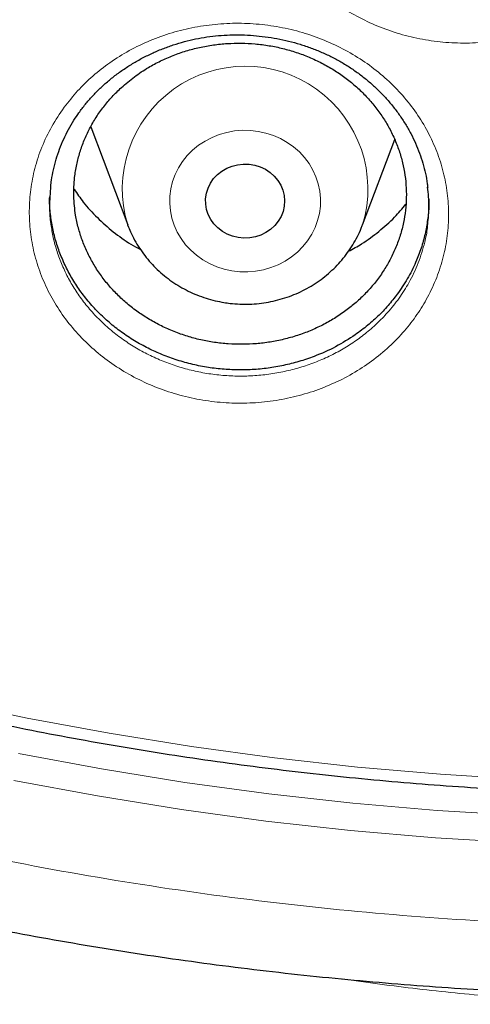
# Model space of a CAD drawing. Header units: millimetres. Extents: x 8 to 830, y 12 to 1725.
# Tile 173 of 256: x 405.11 to 409.67, y 1537.8 to 1547.76. Entities that reach past the tile are written whole.
import ezdxf

# ---------------------------------------------------------------- set-up
doc = ezdxf.new("R2010")
doc.units = ezdxf.units.MM

msp = doc.modelspace()

# ---------------------------------------------------------------- linework, layer by layer
at = {"color": 7, "linetype": 'Continuous', "lineweight": 30}
for p, q in [((405.8278, 1546.6804), (406.2016, 1545.687)), ((408.5777, 1545.687), (408.9035, 1546.5528)), ((406.2037, 1545.6812), (406.2016, 1545.687))]:
    msp.add_line(p, q, dxfattribs=at)
at = {"color": 8, "linetype": 'Continuous', "lineweight": 0, "flags": 128}
for points in [[(407.257, 1545.2229), (407.1791, 1545.2397), (407.1036, 1545.2642), (407.0311, 1545.2959), (406.9626, 1545.3345), (406.8988, 1545.3796), (406.8403, 1545.4308), (406.7879, 1545.4874), (406.742, 1545.5488), (406.7033, 1545.6144), (406.672, 1545.6834), (406.6487, 1545.7551), (406.6334, 1545.8287), (406.6265, 1545.9034), (406.6279, 1545.9784), (406.6376, 1546.0529), (406.6556, 1546.1259), (406.6816, 1546.1968), (406.7154, 1546.2648), (406.7565, 1546.3291), (406.8047, 1546.389), (406.8592, 1546.4438), (406.9195, 1546.493), (406.985, 1546.536), (407.0549, 1546.5724), (407.1285, 1546.6017), (407.2049, 1546.6236), (407.2834, 1546.6379), (407.363, 1546.6445), (407.4429, 1546.6432), (407.5222, 1546.634), (407.6001, 1546.6171), (407.6757, 1546.5927), (407.7481, 1546.561), (407.8167, 1546.5224), (407.8805, 1546.4773), (407.939, 1546.4261), (407.9914, 1546.3695), (408.0372, 1546.3081), (408.076, 1546.2425), (408.1072, 1546.1735), (408.1306, 1546.1018), (408.1459, 1546.0282), (408.1528, 1545.9534), (408.1514, 1545.8785), (408.1417, 1545.804), (408.1237, 1545.731), (408.0977, 1545.6601), (408.0639, 1545.5921), (408.0227, 1545.5278), (407.9746, 1545.4679), (407.9201, 1545.4131), (407.8598, 1545.3639), (407.7943, 1545.3209), (407.7244, 1545.2845), (407.6508, 1545.2552), (407.5744, 1545.2333), (407.4959, 1545.219), (407.4163, 1545.2124), (407.3364, 1545.2137), (407.257, 1545.2229)], [(404.3592, 1540.8735), (405.1845, 1540.6982), (406.0144, 1540.5434), (406.8483, 1540.4089), (407.6857, 1540.295), (408.526, 1540.2017), (409.3686, 1540.1291), (410.2129, 1540.0772), (411.0584, 1540.046), (411.9045, 1540.0356), (412.7506, 1540.046), (413.5961, 1540.0772), (414.4404, 1540.1291), (415.283, 1540.2017), (416.1233, 1540.295), (416.9607, 1540.4089)], [(405.0954, 1540.34), (405.9363, 1540.183), (406.7813, 1540.0468), (407.6298, 1539.9314), (408.4812, 1539.8368), (409.335, 1539.7632), (410.1905, 1539.7106), (411.0472, 1539.679), (411.9045, 1539.6685)], [(411.9045, 1539.3915), (411.0414, 1539.4021), (410.1789, 1539.4338), (409.3175, 1539.4868), (408.458, 1539.5609), (407.6008, 1539.6561), (406.7465, 1539.7723), (405.8958, 1539.9094), (405.0492, 1540.0674)]]:
    msp.add_lwpolyline(points, dxfattribs=at)
at = {"color": 7, "linetype": 'Continuous', "lineweight": 30, "flags": 128}
msp.add_lwpolyline([(407.3202, 1545.5589), (407.2636, 1545.5723), (407.2096, 1545.5933), (407.1595, 1545.6215), (407.1144, 1545.6562), (407.075, 1545.6967), (407.0424, 1545.7421), (407.0172, 1545.7915), (406.9999, 1545.8439), (406.991, 1545.898), (406.9905, 1545.9528), (406.9985, 1546.0071), (407.0149, 1546.0597), (407.0392, 1546.1095), (407.0711, 1546.1554), (407.1097, 1546.1965), (407.1543, 1546.2319), (407.2039, 1546.2608), (407.2574, 1546.2826), (407.3138, 1546.2969), (407.3718, 1546.3034), (407.4302, 1546.3018), (407.4877, 1546.2923), (407.5431, 1546.275), (407.5952, 1546.2504), (407.643, 1546.2188), (407.6854, 1546.1811), (407.7214, 1546.138), (407.7504, 1546.0905), (407.7717, 1546.0395), (407.7849, 1545.9861), (407.7896, 1545.9315), (407.7858, 1545.8768), (407.7736, 1545.8232), (407.7532, 1545.7719), (407.725, 1545.7239), (407.6897, 1545.6803), (407.648, 1545.6419), (407.6008, 1545.6097), (407.5491, 1545.5843), (407.494, 1545.5662), (407.4366, 1545.5558), (407.3783, 1545.5533), (407.3202, 1545.5589)], dxfattribs=at)
at = {"color": 8, "linetype": 'Continuous', "lineweight": 0}
msp.add_arc((407.3897, 1546.0504), 1.2425, 343.09589, 197.00854, dxfattribs=at)
for points, knots in [([(411.9045, 1602.1384), (411.4079, 1602.1325), (410.4148, 1602.1207), (408.9279, 1602.0251), (407.4468, 1601.8726), (405.9744, 1601.658), (404.522, 1601.3848), (403.0924, 1601.0544), (401.6879, 1600.6687), (400.3024, 1600.2266), (398.9303, 1599.7256), (397.5746, 1599.1657), (396.2385, 1598.5467), (394.9327, 1597.8732), (393.6598, 1597.1465), (392.4295, 1596.3727), (391.2435, 1595.5542), (390.1031, 1594.6936), (389.0035, 1593.7876), (387.9401, 1592.8322), (386.916, 1591.8281), (385.9341, 1590.7766), (385.0025, 1589.6855), (384.1228, 1588.5571), (383.3018, 1587.4004), (382.54, 1586.2184), (381.8375, 1585.0139), (381.191, 1583.7821), (380.5983, 1582.5176), (380.0617, 1581.2223), (379.5835, 1579.8983), (379.1678, 1578.5558), (378.8154, 1577.1975), (378.5287, 1575.8341), (378.3069, 1574.4685), (378.1492, 1573.1035), (378.0544, 1571.7333), (378.0226, 1570.3523), (378.0552, 1568.9629), (378.1534, 1567.568), (378.317, 1566.1784), (378.5454, 1564.797), (378.8367, 1563.4344), (379.1888, 1562.0932), (379.5999, 1560.7754), (380.0712, 1559.4755), (380.6051, 1558.1882), (381.2019, 1556.9163), (381.8617, 1555.6628), (382.5795, 1554.4377), (383.3541, 1553.2435), (384.179, 1552.0892), (385.0514, 1550.9765), (385.9686, 1549.9066), (386.9343, 1548.8749), (387.9527, 1547.8773), (389.0228, 1546.9165), (390.1437, 1545.9953), (391.3066, 1545.1212), (392.5093, 1544.2959), (393.7422, 1543.5256), (395.0021, 1542.8108), (396.2859, 1542.1517), (397.5989, 1541.5453), (398.9467, 1540.9892), (400.3273, 1540.4858), (401.7385, 1540.0371), (403.1694, 1539.6471), (404.6173, 1539.3164), (406.0705, 1539.0475), (407.526, 1538.8394), (408.981, 1538.6914), (410.4414, 1538.6025), (411.9134, 1538.5727), (413.3942, 1538.6033), (414.8811, 1538.6954), (416.3622, 1538.8488), (417.8346, 1539.0632), (419.2869, 1539.3364), (420.7165, 1539.6668), (422.1211, 1540.0525), (423.5066, 1540.4947), (424.8787, 1540.9956), (426.2344, 1541.5555), (427.5705, 1542.1745), (428.8762, 1542.848), (430.1492, 1543.5747), (431.3795, 1544.3486), (432.5655, 1545.1671), (433.7058, 1546.0276), (434.8055, 1546.9336), (435.8688, 1547.889), (436.8929, 1548.8931), (437.8748, 1549.9446), (438.8065, 1551.0357), (439.6861, 1552.1641), (440.5071, 1553.3208), (441.269, 1554.5028), (441.9715, 1555.7073), (442.6179, 1556.9391), (443.2106, 1558.2036), (443.7472, 1559.4989), (444.2255, 1560.8229), (444.6412, 1562.1654), (444.9936, 1563.5237), (445.2803, 1564.8871), (445.5021, 1566.2527), (445.6598, 1567.6178), (445.7545, 1568.9879), (445.7863, 1570.3689), (445.7538, 1571.7583), (445.6555, 1573.1532), (445.492, 1574.5428), (445.2635, 1575.9243), (444.9723, 1577.2868), (444.6202, 1578.6281), (444.2091, 1579.9458), (443.7378, 1581.2457), (443.2038, 1582.533), (442.6071, 1583.8049), (441.9473, 1585.0584), (441.2294, 1586.2835), (440.4549, 1587.4778), (439.63, 1588.632), (438.7576, 1589.7447), (437.8403, 1590.8146), (436.8747, 1591.8463), (435.8563, 1592.8439), (434.7861, 1593.8047), (433.6653, 1594.726), (432.5024, 1595.6), (431.2997, 1596.4253), (430.0668, 1597.1956), (428.8069, 1597.9104), (427.5231, 1598.5695), (426.2101, 1599.1759), (424.8623, 1599.732), (423.4817, 1600.2354), (422.0705, 1600.6841), (420.6395, 1601.0741), (419.1917, 1601.4048), (417.7385, 1601.6737), (416.283, 1601.882), (414.828, 1602.0291), (413.3676, 1602.1213), (412.3922, 1602.1327), (411.9045, 1602.1384)], [0, 0, 0, 0, 0.007, 0.014, 0.021, 0.028, 0.035, 0.041875, 0.04875, 0.055625, 0.0625, 0.0695, 0.0765, 0.0835, 0.0905, 0.0975, 0.104375, 0.11125, 0.118125, 0.125, 0.132, 0.139, 0.146, 0.153, 0.16, 0.166875, 0.17375, 0.180625, 0.1875, 0.1945, 0.2015, 0.2085, 0.2155, 0.2225, 0.229375, 0.23625, 0.243125, 0.25, 0.257, 0.264, 0.271, 0.278, 0.285, 0.291875, 0.29875, 0.305625, 0.3125, 0.3195, 0.3265, 0.3335, 0.3405, 0.3475, 0.354375, 0.36125, 0.368125, 0.375, 0.382, 0.389, 0.396, 0.403, 0.41, 0.416875, 0.42375, 0.430625, 0.4375, 0.4445, 0.4515, 0.4585, 0.4655, 0.4725, 0.479375, 0.48625, 0.493125, 0.5, 0.507, 0.514, 0.521, 0.528, 0.535, 0.541875, 0.54875, 0.555625, 0.5625, 0.5695, 0.5765, 0.5835, 0.5905, 0.5975, 0.604375, 0.61125, 0.618125, 0.625, 0.632, 0.639, 0.646, 0.653, 0.66, 0.666875, 0.67375, 0.680625, 0.6875, 0.6945, 0.7015, 0.7085, 0.7155, 0.7225, 0.729375, 0.73625, 0.743125, 0.75, 0.757, 0.764, 0.771, 0.778, 0.785, 0.791875, 0.79875, 0.805625, 0.8125, 0.8195, 0.8265, 0.8335, 0.8405, 0.8475, 0.854375, 0.86125, 0.868125, 0.875, 0.882, 0.889, 0.896, 0.903, 0.91, 0.916875, 0.92375, 0.930625, 0.9375, 0.9445, 0.9515, 0.9585, 0.9655, 0.9725, 0.979375, 0.98625, 0.993125, 1, 1, 1, 1]), ([(407.8065, 1550.495), (407.8494, 1550.5527), (407.9354, 1550.6682), (408.0894, 1550.8239), (408.2616, 1550.9666), (408.4532, 1551.0918), (408.6613, 1551.1982), (408.8811, 1551.2827), (409.11, 1551.3436), (409.3448, 1551.3809), (409.5829, 1551.3943), (409.8213, 1551.3828), (410.057, 1551.3472), (410.2868, 1551.288), (410.5074, 1551.2053), (410.7165, 1551.1011), (410.912, 1550.9764), (411.0908, 1550.8319), (411.251, 1550.6701), (411.3906, 1550.4933), (411.5069, 1550.3032), (411.5994, 1550.1028), (411.6671, 1549.8941), (411.7081, 1549.6796), (411.7227, 1549.4622), (411.7109, 1549.2447), (411.6716, 1549.0299), (411.6063, 1548.8205), (411.518, 1548.624), (411.4096, 1548.4425), (411.281, 1548.2721), (411.1283, 1548.1112), (410.9524, 1547.963), (410.7596, 1547.8339), (410.5519, 1547.7262), (410.3328, 1547.6403), (410.1043, 1547.5769), (409.8691, 1547.5381), (409.6304, 1547.5233), (409.3916, 1547.5328), (409.1559, 1547.5671), (408.926, 1547.6249), (408.7044, 1547.7056), (408.4942, 1547.8089), (408.2977, 1547.9329), (408.1175, 1548.0758), (407.9564, 1548.2366), (407.8158, 1548.4125), (407.6975, 1548.6015), (407.6036, 1548.8017), (407.5346, 1549.01), (407.4914, 1549.224), (407.4754, 1549.4409), (407.4857, 1549.6579), (407.5228, 1549.8755), (407.5891, 1550.0901), (407.6815, 1550.3001), (407.7648, 1550.4301), (407.8065, 1550.495)], [0, 0, 0, 0, 0.01725, 0.034552, 0.051802, 0.069699, 0.087654, 0.105551, 0.123402, 0.14131, 0.159162, 0.177039, 0.194974, 0.212851, 0.230671, 0.248548, 0.266367, 0.284249, 0.302188, 0.320069, 0.337925, 0.355837, 0.373693, 0.3916, 0.409563, 0.427471, 0.445387, 0.463361, 0.481277, 0.497868, 0.514458, 0.532433, 0.550464, 0.568436, 0.586323, 0.604268, 0.622155, 0.640067, 0.658036, 0.675948, 0.693785, 0.711679, 0.729517, 0.747381, 0.765302, 0.783166, 0.801024, 0.818939, 0.836797, 0.854674, 0.872607, 0.890484, 0.908351, 0.926274, 0.94414, 0.962739, 0.981402, 1, 1, 1, 1]), ([(405.5582, 1546.8772), (405.6023, 1546.9333), (405.6905, 1547.0455), (405.8471, 1547.1961), (406.0218, 1547.3338), (406.2159, 1547.4542), (406.4265, 1547.5557), (406.6484, 1547.6352), (406.8788, 1547.6909), (407.1146, 1547.7231), (407.3532, 1547.7315), (407.5915, 1547.715), (407.8266, 1547.6747), (408.0552, 1547.611), (408.2742, 1547.5241), (408.4812, 1547.4162), (408.6741, 1547.2881), (408.8498, 1547.1407), (409.0066, 1546.9765), (409.1424, 1546.7978), (409.2548, 1546.6063), (409.3431, 1546.4051), (409.4064, 1546.1962), (409.4429, 1545.982), (409.4529, 1545.7655), (409.4364, 1545.5493), (409.3925, 1545.3364), (409.3228, 1545.1294), (409.2302, 1544.9357), (409.1178, 1544.7574), (408.9854, 1544.5905), (408.829, 1544.4335), (408.6498, 1544.2897), (408.454, 1544.1653), (408.2438, 1544.0625), (408.0225, 1543.9815), (407.7925, 1543.9233), (407.5562, 1543.8895), (407.317, 1543.8798), (407.0783, 1543.8943), (406.8431, 1543.9334), (406.6144, 1543.9957), (406.3944, 1544.0806), (406.1863, 1544.1877), (405.9924, 1544.315), (405.8152, 1544.4609), (405.6575, 1544.6241), (405.5207, 1544.8019), (405.4062, 1544.9924), (405.3166, 1545.1933), (405.2519, 1545.4019), (405.2133, 1545.6156), (405.2019, 1545.8317), (405.2168, 1546.0474), (405.2586, 1546.2635), (405.3299, 1546.4766), (405.4277, 1546.6849), (405.5148, 1546.8132), (405.5582, 1546.8772)], [0, 0, 0, 0, 0.017142, 0.034334, 0.051477, 0.06938, 0.087341, 0.105244, 0.123096, 0.141004, 0.158857, 0.176728, 0.194657, 0.212529, 0.23034, 0.248206, 0.266016, 0.283889, 0.301818, 0.319691, 0.337542, 0.35545, 0.3733, 0.391208, 0.409174, 0.427082, 0.445006, 0.462987, 0.480912, 0.497515, 0.514119, 0.5321, 0.550138, 0.568116, 0.58601, 0.603959, 0.621852, 0.639762, 0.657731, 0.675641, 0.693471, 0.711357, 0.729187, 0.747041, 0.764953, 0.782807, 0.800657, 0.818563, 0.836413, 0.854287, 0.872217, 0.890091, 0.907962, 0.925888, 0.943757, 0.962483, 0.981274, 1, 1, 1, 1]), ([(405.4228, 1545.711), (405.4292, 1545.6664), (405.4426, 1545.5737), (405.4796, 1545.4353), (405.5297, 1545.2956), (405.5926, 1545.1607), (405.6678, 1545.0312), (405.7543, 1544.9082), (405.8528, 1544.7908), (405.9618, 1544.6816), (406.0801, 1544.5813), (406.2067, 1544.4906), (406.3426, 1544.4089), (406.4852, 1544.3381), (406.6336, 1544.2784), (406.7858, 1544.2305), (406.9435, 1544.1938), (407.1035, 1544.1693), (407.2651, 1544.1572), (407.4266, 1544.1572), (407.5892, 1544.1698), (407.7495, 1544.1946), (407.9061, 1544.2316), (408.0579, 1544.2801), (408.2061, 1544.3404), (408.3479, 1544.4118), (408.4817, 1544.4936), (408.6072, 1544.5853), (408.7249, 1544.6873), (408.8409, 1544.8067), (408.951, 1544.9445), (409.0567, 1545.112), (409.1467, 1545.3014), (409.2036, 1545.4894), (409.2332, 1545.6213), (409.2369, 1545.6827), (409.2376, 1545.6946)], [0, 0, 0, 0, 0.026625, 0.055343, 0.084062, 0.11335, 0.141744, 0.170336, 0.199233, 0.228551, 0.256949, 0.285547, 0.314452, 0.343778, 0.37214, 0.400855, 0.429569, 0.458856, 0.487339, 0.516023, 0.545019, 0.574439, 0.602907, 0.631576, 0.660551, 0.689946, 0.718537, 0.74713, 0.776455, 0.805994, 0.841462, 0.877321, 0.920423, 0.963524, 0.992966, 1, 1, 1, 1]), ([(415.4442, 1538.0623), (415.4421, 1538.0619), (415.2098, 1538.0218), (414.7403, 1537.9637), (414.0369, 1537.8886), (413.3266, 1537.8381), (412.6131, 1537.808), (411.8822, 1537.7982), (411.1358, 1537.8093), (410.3732, 1537.8439), (409.7378, 1537.8934), (409.2296, 1537.9458), (408.8481, 1537.9925), (408.564, 1538.0309), (408.4073, 1538.0561), (408.3775, 1538.0608)], [0, 0, 0, 0, 0.0009148, 0.1001035, 0.2001361, 0.3003017, 0.4010577, 0.5019164, 0.609136, 0.716475, 0.8244772, 0.8785637, 0.9326498, 0.9872251, 1, 1, 1, 1])]:
    msp.add_open_spline(points, degree=3, knots=knots, dxfattribs=at)
at = {"color": 7, "linetype": 'Continuous', "lineweight": 30}
for points, knots in [([(377.0532, 1573.0448), (377.0508, 1573.0099), (377.0461, 1572.9393), (377.0399, 1572.8224), (377.0331, 1572.6975), (377.0252, 1572.566), (377.017, 1572.4251), (377.0091, 1572.274), (377.0006, 1572.0953), (376.992, 1571.8866), (376.9839, 1571.6459), (376.9766, 1571.3568), (376.9714, 1571.015), (376.9704, 1570.6164), (376.975, 1570.1887), (376.9867, 1569.7289), (377.0066, 1569.2429), (377.0353, 1568.7411), (377.0725, 1568.2367), (377.1178, 1567.734), (377.1713, 1567.2329), (377.2327, 1566.7336), (377.3199, 1566.1085), (377.4415, 1565.3594), (377.6082, 1564.4891), (377.7605, 1563.8002), (377.8839, 1563.2895), (377.9689, 1562.9541), (378.0562, 1562.6248), (378.1433, 1562.3102), (378.2272, 1562.0185), (378.3061, 1561.7533), (378.3793, 1561.5145), (378.4462, 1561.3019), (378.5064, 1561.1154), (378.5591, 1560.9548), (378.6042, 1560.82), (378.6393, 1560.7162), (378.6666, 1560.6365), (378.6902, 1560.5679), (378.7165, 1560.4923), (378.7477, 1560.403), (378.7845, 1560.2992), (378.8307, 1560.17), (378.8878, 1560.0129), (378.9571, 1559.8258), (379.0362, 1559.6165), (379.1255, 1559.3853), (379.2256, 1559.1325), (379.335, 1558.8633), (379.4508, 1558.586), (379.6126, 1558.2089), (379.8226, 1557.7387), (380.0854, 1557.1801), (380.3848, 1556.5743), (380.7235, 1555.9255), (381.1044, 1555.2377), (381.4961, 1554.5691), (381.9371, 1553.8554), (382.4355, 1553.0952), (382.9974, 1552.2914), (383.5841, 1551.503), (384.1207, 1550.825), (384.6016, 1550.2466), (385.0237, 1549.7582), (385.4687, 1549.2632), (385.9374, 1548.7626), (386.3963, 1548.2924), (386.8416, 1547.8533), (387.27, 1547.4454), (387.7152, 1547.0363), (388.1767, 1546.6274), (388.5913, 1546.2734), (388.9458, 1545.9797), (389.2283, 1545.7509), (389.4925, 1545.5412), (389.738, 1545.3502), (389.9643, 1545.1772), (390.1614, 1545.0289), (390.3309, 1544.9032), (390.4745, 1544.7978), (390.6036, 1544.7041), (390.7099, 1544.6275), (390.7926, 1544.5685), (390.8521, 1544.5261), (390.9062, 1544.4878), (390.9723, 1544.4412), (391.0611, 1544.3789), (391.1716, 1544.302), (391.2957, 1544.2163), (391.4305, 1544.1242), (391.576, 1544.0257), (391.7632, 1543.9005), (391.9973, 1543.7463), (392.2837, 1543.5614), (392.5967, 1543.3637), (392.9369, 1543.1541), (393.302, 1542.9349), (393.6861, 1542.7107), (394.0797, 1542.4876), (394.476, 1542.2696), (394.9737, 1542.004), (395.5734, 1541.6972), (396.2758, 1541.3571), (396.9747, 1541.0372), (397.7049, 1540.7215), (398.4656, 1540.4129), (399.2559, 1540.114), (400.04, 1539.8382), (400.8213, 1539.5831), (401.599, 1539.3484), (402.3747, 1539.1329), (403.1479, 1538.9361), (403.9229, 1538.7565), (404.776, 1538.578), (405.7075, 1538.4068), (406.718, 1538.2497), (407.7304, 1538.1207), (408.7455, 1538.0195), (409.7632, 1537.9462), (410.7827, 1537.901), (411.8033, 1537.884), (412.8239, 1537.8953), (413.8437, 1537.935), (414.8619, 1538.0027), (415.8775, 1538.0984), (416.8898, 1538.2218), (417.8978, 1538.3729), (418.8286, 1538.5385), (419.6827, 1538.7122), (420.4634, 1538.8886), (421.2464, 1539.0833), (422.0351, 1539.2981), (422.8256, 1539.5326), (423.6172, 1539.787), (424.4091, 1540.0618), (425.2052, 1540.3591), (425.9911, 1540.6741), (426.7655, 1541.0061), (427.5216, 1541.3512), (428.2642, 1541.7112), (428.9861, 1542.0818), (429.686, 1542.4613), (430.2891, 1542.8057), (430.8011, 1543.1105), (431.2273, 1543.3725), (431.644, 1543.6368), (431.9824, 1543.8582), (432.2385, 1544.0293), (432.4076, 1544.144), (432.5522, 1544.2431), (432.6725, 1544.3263), (432.7687, 1544.3935), (432.8371, 1544.4415), (432.8836, 1544.4743), (432.9221, 1544.5015), (432.9685, 1544.5344), (433.0278, 1544.5766), (433.0971, 1544.6262), (433.1924, 1544.6947), (433.3176, 1544.7855), (433.4765, 1544.9019), (433.6774, 1545.0511), (433.9174, 1545.2323), (434.1928, 1545.4443), (434.4782, 1545.6689), (434.7929, 1545.9221), (435.1375, 1546.2063), (435.5121, 1546.5243), (435.898, 1546.8617), (436.2945, 1547.2193), (436.7005, 1547.5977), (437.0877, 1547.9709), (437.4545, 1548.3357), (437.7942, 1548.6837), (438.125, 1549.0325), (438.44, 1549.3742), (438.7381, 1549.7066), (439.0356, 1550.0471), (439.3305, 1550.3942), (439.6212, 1550.7461), (439.8914, 1551.0823), (440.1435, 1551.4042), (440.3779, 1551.7109), (440.595, 1552.0018), (440.7938, 1552.2741), (440.9809, 1552.5358), (441.1669, 1552.8013), (441.362, 1553.0858), (441.5697, 1553.3957), (441.789, 1553.7316), (442.019, 1554.0939), (442.2588, 1554.4832), (442.5074, 1554.9001), (442.7438, 1555.3108), (442.967, 1555.7119), (443.1759, 1556.0995), (443.3851, 1556.5009), (443.5884, 1556.9051), (443.7872, 1557.3148), (443.9773, 1557.7213), (444.1582, 1558.1229), (444.3234, 1558.5033), (444.4737, 1558.8621), (444.6101, 1559.1988), (444.7334, 1559.5133), (444.8444, 1559.8051), (444.9275, 1560.0301), (444.986, 1560.1915), (445.022, 1560.2923), (445.0531, 1560.3798), (445.079, 1560.4537), (445.1, 1560.514), (445.1173, 1560.5637), (445.1365, 1560.6193), (445.1618, 1560.6931), (445.1962, 1560.7944), (445.238, 1560.9192), (445.2904, 1561.078), (445.3517, 1561.2674), (445.4199, 1561.4832), (445.49, 1561.7109), (445.5615, 1561.9498), (445.6342, 1562.1999), (445.7209, 1562.5079), (445.8209, 1562.879), (445.9326, 1563.318), (446.0436, 1563.783), (446.1444, 1564.2364), (446.2352, 1564.6749), (446.3163, 1565.095), (446.394, 1565.5297), (446.4818, 1566.0655), (446.572, 1566.6902), (446.6569, 1567.3929), (446.7237, 1568.0732), (446.7738, 1568.7306), (446.8089, 1569.3647), (446.8302, 1569.9754), (446.8378, 1570.4719), (446.8382, 1570.86), (446.8358, 1571.1455), (446.8308, 1571.4241), (446.8237, 1571.6914), (446.815, 1571.9447), (446.8049, 1572.1919), (446.7936, 1572.4303), (446.7812, 1572.6577), (446.769, 1572.8593), (446.76, 1572.986), (446.7558, 1573.0448)], [0, 0, 0, 0, 0.000951, 0.00193, 0.003036, 0.004253, 0.00557, 0.006974, 0.008466, 0.010552, 0.012788, 0.015174, 0.018604, 0.022304, 0.026272, 0.03051, 0.035109, 0.039809, 0.0445, 0.049182, 0.053854, 0.058517, 0.063171, 0.071403, 0.079606, 0.08778, 0.090983, 0.094182, 0.097376, 0.100428, 0.103231, 0.105785, 0.10809, 0.110147, 0.111955, 0.113514, 0.114824, 0.115886, 0.116546, 0.117156, 0.117891, 0.118757, 0.119771, 0.120935, 0.122551, 0.124388, 0.126447, 0.128728, 0.13123, 0.133951, 0.136743, 0.139515, 0.145262, 0.150923, 0.1565, 0.163835, 0.171017, 0.178053, 0.185051, 0.193961, 0.202877, 0.211797, 0.220722, 0.226386, 0.232222, 0.238233, 0.244421, 0.250785, 0.255992, 0.261311, 0.266742, 0.272285, 0.27791, 0.2814, 0.284654, 0.287671, 0.290452, 0.292997, 0.295305, 0.297061, 0.298651, 0.300074, 0.30133, 0.302159, 0.302792, 0.303286, 0.303933, 0.304956, 0.306188, 0.307532, 0.308987, 0.310553, 0.31223, 0.315004, 0.318038, 0.32133, 0.324881, 0.328691, 0.332679, 0.336722, 0.340731, 0.344704, 0.351714, 0.358613, 0.3654, 0.372077, 0.379665, 0.387104, 0.394395, 0.401597, 0.408772, 0.415794, 0.42279, 0.429761, 0.436706, 0.445688, 0.454627, 0.463542, 0.472457, 0.481371, 0.490286, 0.4992, 0.508115, 0.517029, 0.525944, 0.534858, 0.543773, 0.552688, 0.561603, 0.568593, 0.575583, 0.582642, 0.589812, 0.597096, 0.604359, 0.61173, 0.61921, 0.626799, 0.634111, 0.641505, 0.648815, 0.655997, 0.663051, 0.669978, 0.674479, 0.678925, 0.683315, 0.687644, 0.689723, 0.691543, 0.693106, 0.69441, 0.695455, 0.696243, 0.696646, 0.696978, 0.697502, 0.698168, 0.698928, 0.699781, 0.70131, 0.703068, 0.705055, 0.708015, 0.711125, 0.714373, 0.717759, 0.721968, 0.726371, 0.73097, 0.735762, 0.74075, 0.745932, 0.750272, 0.754723, 0.75908, 0.763275, 0.767308, 0.771181, 0.775537, 0.77967, 0.783578, 0.787262, 0.79079, 0.794084, 0.797145, 0.799974, 0.80285, 0.805987, 0.809385, 0.813035, 0.816945, 0.821115, 0.825545, 0.830235, 0.834102, 0.838129, 0.842317, 0.846532, 0.850562, 0.854837, 0.85888, 0.862688, 0.866263, 0.869604, 0.872711, 0.875584, 0.878223, 0.879337, 0.880326, 0.881181, 0.881903, 0.882491, 0.882945, 0.883358, 0.884118, 0.885104, 0.886317, 0.887757, 0.88973, 0.891826, 0.894024, 0.896326, 0.898731, 0.901239, 0.905195, 0.909383, 0.913804, 0.918457, 0.922275, 0.926238, 0.930343, 0.934543, 0.941328, 0.94789, 0.954228, 0.960343, 0.966236, 0.971905, 0.977351, 0.980059, 0.98271, 0.985301, 0.987816, 0.990158, 0.992312, 0.994612, 0.996657, 0.99845, 1, 1, 1, 1]), ([(379.6084, 1567.0243), (379.6175, 1566.947), (379.6445, 1566.7168), (379.6975, 1566.3346), (379.7669, 1565.8777), (379.844, 1565.4219), (379.9283, 1564.9673), (380.02, 1564.5138), (380.119, 1564.0618), (380.2252, 1563.6111), (380.3388, 1563.1621), (380.4595, 1562.7147), (380.5874, 1562.2691), (380.7225, 1561.8253), (380.8648, 1561.3835), (381.0141, 1560.9438), (381.1705, 1560.5062), (381.334, 1560.071), (381.5044, 1559.638), (381.6818, 1559.2076), (381.8662, 1558.7797), (382.0574, 1558.3545), (382.2554, 1557.9321), (382.4602, 1557.5125), (382.6718, 1557.0959), (382.8901, 1556.6823), (383.115, 1556.2718), (383.3464, 1555.8646), (383.5845, 1555.4608), (383.829, 1555.0603), (384.0799, 1554.6634), (384.3372, 1554.2701), (384.6008, 1553.8805), (384.8707, 1553.4947), (385.1468, 1553.1127), (385.429, 1552.7347), (385.7172, 1552.3608), (386.0115, 1551.991), (386.3116, 1551.6254), (386.6177, 1551.2641), (386.9295, 1550.9072), (387.247, 1550.5548), (387.5702, 1550.2069), (387.899, 1549.8637), (388.2332, 1549.5251), (388.5729, 1549.1914), (388.9179, 1548.8625), (389.2682, 1548.5385), (389.6236, 1548.2196), (389.9842, 1547.9057), (390.3498, 1547.597), (390.7203, 1547.2935), (391.0957, 1546.9953), (391.4758, 1546.7025), (391.8606, 1546.4151), (392.25, 1546.1332), (392.6439, 1545.8569), (393.0422, 1545.5862), (393.4449, 1545.3212), (393.8517, 1545.0619), (394.2627, 1544.8084), (394.6777, 1544.5608), (395.0967, 1544.3192), (395.5195, 1544.0835), (395.9461, 1543.8538), (396.3763, 1543.6302), (396.8101, 1543.4128), (397.2474, 1543.2015), (397.688, 1542.9965), (398.1318, 1542.7977), (398.5788, 1542.6053), (399.0289, 1542.4192), (399.4819, 1542.2396), (399.9377, 1542.0664), (400.3963, 1541.8997), (400.8576, 1541.7396), (401.3213, 1541.586), (401.7875, 1541.439), (402.256, 1541.2986), (402.7267, 1541.1649), (403.1995, 1541.0379), (403.6743, 1540.9177), (404.151, 1540.8042), (404.6295, 1540.6975), (405.1096, 1540.5976), (405.5913, 1540.5045), (406.0744, 1540.4183), (406.5589, 1540.3389), (407.0445, 1540.2664), (407.5313, 1540.2009), (408.0191, 1540.1422), (408.5078, 1540.0905), (408.9973, 1540.0457), (409.4874, 1540.0079), (409.9781, 1539.9771), (410.4693, 1539.9532), (410.9607, 1539.9363), (411.4524, 1539.9264), (411.9442, 1539.9235), (412.4359, 1539.9275), (412.9276, 1539.9386), (413.419, 1539.9566), (413.9101, 1539.9816), (414.4007, 1540.0136), (414.8907, 1540.0525), (415.3801, 1540.0984), (415.8686, 1540.1512), (416.3563, 1540.211), (416.8429, 1540.2777), (417.3284, 1540.3512), (417.8127, 1540.4317), (418.2956, 1540.519), (418.777, 1540.6132), (419.2569, 1540.7142), (419.7351, 1540.8221), (420.2115, 1540.9367), (420.686, 1541.058), (421.1584, 1541.1861), (421.6288, 1541.3208), (422.0969, 1541.4623), (422.5627, 1541.6103), (423.0261, 1541.765), (423.4869, 1541.9262), (423.9451, 1542.094), (424.4005, 1542.2682), (424.853, 1542.4489), (425.3026, 1542.636), (425.7491, 1542.8294), (426.1925, 1543.0292), (426.6325, 1543.2352), (427.0692, 1543.4475), (427.5025, 1543.666), (427.9321, 1543.8905), (428.3581, 1544.1212), (428.7803, 1544.3579), (429.1987, 1544.6005), (429.6131, 1544.8491), (430.0234, 1545.1035), (430.4296, 1545.3637), (430.8315, 1545.6296), (431.2292, 1545.9013), (431.6223, 1546.1785), (432.011, 1546.4613), (432.3951, 1546.7496), (432.7745, 1547.0433), (433.1491, 1547.3423), (433.5188, 1547.6467), (433.8836, 1547.9562), (434.2433, 1548.2709), (434.598, 1548.5907), (434.9474, 1548.9155), (435.2916, 1549.2452), (435.6304, 1549.5797), (435.9638, 1549.9191), (436.2916, 1550.2631), (436.6139, 1550.6117), (436.9305, 1550.9649), (437.2414, 1551.3225), (437.5465, 1551.6845), (437.8457, 1552.0508), (438.139, 1552.4213), (438.4263, 1552.7959), (438.7075, 1553.1745), (438.9826, 1553.5571), (439.2514, 1553.9436), (439.514, 1554.3338), (439.7703, 1554.7277), (440.0202, 1555.1252), (440.2637, 1555.5263), (440.5007, 1555.9307), (440.7311, 1556.3384), (440.9549, 1556.7494), (441.1721, 1557.1635), (441.3826, 1557.5806), (441.5863, 1558.0007), (441.7832, 1558.4236), (441.9733, 1558.8493), (442.1565, 1559.2776), (442.3328, 1559.7084), (442.5021, 1560.1418), (442.6644, 1560.5774), (442.8197, 1561.0153), (442.9679, 1561.4554), (443.109, 1561.8975), (443.2429, 1562.3416), (443.3697, 1562.7876), (443.4892, 1563.2352), (443.6016, 1563.6846), (443.7066, 1564.1354), (443.8044, 1564.5877), (443.8949, 1565.0414), (443.9781, 1565.4963), (444.054, 1565.9522), (444.1222, 1566.4093), (444.1786, 1566.8267), (444.2089, 1567.0921), (444.2217, 1567.2046)], [0, 0, 0, 0, 0.002614, 0.007787, 0.01296, 0.018134, 0.023307, 0.02848, 0.033653, 0.038827, 0.044, 0.049173, 0.054347, 0.05952, 0.064693, 0.069867, 0.07504, 0.080214, 0.085388, 0.090561, 0.095735, 0.100909, 0.106082, 0.111256, 0.11643, 0.121604, 0.126778, 0.131952, 0.137126, 0.1423, 0.147474, 0.152648, 0.157822, 0.162997, 0.168171, 0.173345, 0.17852, 0.183694, 0.188868, 0.194043, 0.199218, 0.204392, 0.209567, 0.214742, 0.219916, 0.225091, 0.230266, 0.235441, 0.240616, 0.245791, 0.250966, 0.256141, 0.261316, 0.266491, 0.271666, 0.276842, 0.282017, 0.287192, 0.292368, 0.297543, 0.302718, 0.307894, 0.313069, 0.318245, 0.32342, 0.328596, 0.333771, 0.338947, 0.344123, 0.349298, 0.354474, 0.35965, 0.364826, 0.370001, 0.375177, 0.380353, 0.385529, 0.390705, 0.395881, 0.401057, 0.406232, 0.411408, 0.416584, 0.42176, 0.426936, 0.432112, 0.437288, 0.442464, 0.44764, 0.452816, 0.457992, 0.463168, 0.468345, 0.473521, 0.478697, 0.483873, 0.489049, 0.494225, 0.499401, 0.504577, 0.509753, 0.514929, 0.520105, 0.525281, 0.530458, 0.535634, 0.54081, 0.545986, 0.551162, 0.556338, 0.561514, 0.56669, 0.571866, 0.577042, 0.582218, 0.587394, 0.59257, 0.597746, 0.602922, 0.608098, 0.613274, 0.61845, 0.623626, 0.628802, 0.633977, 0.639153, 0.644329, 0.649505, 0.654681, 0.659856, 0.665032, 0.670208, 0.675384, 0.680559, 0.685735, 0.69091, 0.696086, 0.701261, 0.706437, 0.711612, 0.716788, 0.721963, 0.727139, 0.732314, 0.737489, 0.742664, 0.74784, 0.753015, 0.75819, 0.763365, 0.76854, 0.773715, 0.77889, 0.784065, 0.78924, 0.794415, 0.799589, 0.804764, 0.809939, 0.815113, 0.820288, 0.825462, 0.830637, 0.835811, 0.840986, 0.84616, 0.851334, 0.856509, 0.861683, 0.866857, 0.872031, 0.877205, 0.882379, 0.887553, 0.892727, 0.897901, 0.903075, 0.908249, 0.913422, 0.918596, 0.92377, 0.928943, 0.934117, 0.93929, 0.944464, 0.949637, 0.954811, 0.959984, 0.965158, 0.970331, 0.975504, 0.980678, 0.985851, 0.991024, 0.996197, 1, 1, 1, 1]), ([(406.1389, 1547.0782), (406.1069, 1547.0475), (406.0429, 1546.9859), (405.9577, 1546.8844), (405.8808, 1546.776), (405.8148, 1546.6621), (405.7598, 1546.5439), (405.7162, 1546.4225), (405.6837, 1546.2969), (405.6598, 1546.1486), (405.6523, 1545.977), (405.6687, 1545.8057), (405.7006, 1545.6579), (405.7395, 1545.534), (405.7894, 1545.414), (405.8509, 1545.2969), (405.923, 1545.1852), (406.005, 1545.0796), (406.0958, 1544.9811), (406.1965, 1544.8888), (406.3051, 1544.8048), (406.4209, 1544.7296), (406.5424, 1544.6637), (406.6708, 1544.6066), (406.8037, 1544.5597), (406.9401, 1544.5232), (407.0785, 1544.4973), (407.2202, 1544.4818), (407.3624, 1544.4773), (407.5041, 1544.4837), (407.6438, 1544.5006), (407.7828, 1544.5284), (407.9183, 1544.5667), (408.0494, 1544.6152), (408.1747, 1544.673), (408.2954, 1544.741), (408.409, 1544.8178), (408.5147, 1544.9029), (408.6116, 1544.9952), (408.7004, 1545.0957), (408.7793, 1545.2024), (408.8477, 1545.3147), (408.9052, 1545.4311), (408.9521, 1545.5528), (408.9873, 1545.6774), (409.0107, 1545.804), (409.0223, 1545.9314), (409.022, 1546.0607), (409.0095, 1546.1893), (408.9852, 1546.3161), (408.9495, 1546.4401), (408.9019, 1546.5623), (408.8431, 1546.6803), (408.7738, 1546.793), (408.6948, 1546.8995), (408.6053, 1547.0008), (408.5069, 1547.0946), (408.4004, 1547.1805), (408.2872, 1547.2575), (408.166, 1547.3264), (408.0391, 1547.3857), (407.9076, 1547.4349), (407.7728, 1547.4739), (407.6336, 1547.5027), (407.4926, 1547.5207), (407.3508, 1547.5279), (407.2098, 1547.5244), (407.0682, 1547.51), (406.9289, 1547.4848), (406.7929, 1547.4491), (406.6614, 1547.4035), (406.5334, 1547.3475), (406.4014, 1547.2763), (406.2669, 1547.1883), (406.1817, 1547.115), (406.1389, 1547.0782)], [0, 0, 0, 0, 0.013254, 0.026601, 0.040055, 0.053729, 0.066983, 0.08033, 0.093784, 0.107458, 0.127324, 0.147508, 0.161186, 0.17443, 0.187767, 0.201247, 0.214924, 0.228178, 0.241524, 0.254968, 0.26864, 0.281886, 0.295226, 0.30866, 0.322323, 0.335563, 0.348896, 0.362324, 0.37598, 0.389218, 0.402548, 0.415974, 0.429627, 0.442867, 0.456201, 0.469629, 0.483285, 0.496532, 0.509872, 0.523307, 0.53697, 0.550221, 0.563571, 0.577016, 0.590687, 0.603931, 0.617268, 0.630749, 0.644426, 0.657671, 0.671008, 0.68449, 0.698168, 0.71142, 0.724766, 0.738218, 0.751892, 0.76514, 0.778482, 0.79192, 0.805586, 0.818827, 0.832162, 0.845592, 0.85925, 0.872487, 0.885818, 0.899244, 0.912897, 0.926136, 0.939468, 0.952895, 0.966549, 0.983182, 1, 1, 1, 1]), ([(405.7082, 1546.8218), (405.7187, 1546.8364), (405.7504, 1546.8801), (405.8079, 1546.9504), (405.8826, 1547.0313), (405.9634, 1547.1083), (406.0498, 1547.1811), (406.1415, 1547.2494), (406.2381, 1547.3127), (406.339, 1547.3706), (406.4438, 1547.4229), (406.5518, 1547.4692), (406.6623, 1547.5092), (406.7749, 1547.5427), (406.8889, 1547.5696), (407.0037, 1547.5898), (407.1195, 1547.6033), (407.2364, 1547.6104), (407.3548, 1547.611), (407.4741, 1547.6051), (407.5936, 1547.5926), (407.7126, 1547.5735), (407.8303, 1547.548), (407.9458, 1547.5162), (408.0584, 1547.4782), (408.1674, 1547.4345), (408.2721, 1547.3851), (408.3722, 1547.3306), (408.468, 1547.2705), (408.5599, 1547.2051), (408.6479, 1547.1341), (408.7315, 1547.0579), (408.8102, 1546.9768), (408.8836, 1546.8912), (408.9513, 1546.8016), (409.0127, 1546.7085), (409.0676, 1546.6123), (409.1156, 1546.5137), (409.1564, 1546.4131), (409.1901, 1546.3111), (409.2159, 1546.208), (409.2318, 1546.1258), (409.2367, 1546.078), (409.2381, 1546.065)], [0, 0, 0, 0, 0.01237, 0.037151, 0.062033, 0.087062, 0.112221, 0.137485, 0.16282, 0.188187, 0.213532, 0.238806, 0.263967, 0.28898, 0.313816, 0.338435, 0.362859, 0.387469, 0.412347, 0.43745, 0.462722, 0.488102, 0.513519, 0.538884, 0.564126, 0.589185, 0.614012, 0.638571, 0.662923, 0.687625, 0.712499, 0.737579, 0.762832, 0.788215, 0.813682, 0.839187, 0.864674, 0.890097, 0.915426, 0.940636, 0.965717, 0.990685, 1, 1, 1, 1]), ([(405.4228, 1546.0784), (405.425, 1546.0986), (405.4312, 1546.1547), (405.4494, 1546.2458), (405.4768, 1546.3511), (405.5117, 1546.4545), (405.5534, 1546.5554), (405.6021, 1546.6532), (405.6535, 1546.7422), (405.6912, 1546.7971), (405.7082, 1546.8218)], [0, 0, 0, 0, 0.076835, 0.213182, 0.349614, 0.485783, 0.621442, 0.75638, 0.890437, 1, 1, 1, 1]), ([(405.421, 1546.0819), (405.416, 1546.0109), (405.4074, 1545.8903), (405.4136, 1545.766), (405.4223, 1545.7139), (405.4228, 1545.711)], [0, 0, 0, 0, 0.575182, 0.976273, 1, 1, 1, 1]), ([(405.6598, 1546.0479), (405.6896, 1546.0044), (405.7589, 1545.9031), (405.892, 1545.7587), (406.0536, 1545.6159), (406.2008, 1545.5086), (406.2981, 1545.4563), (406.3304, 1545.4389)], [0, 0, 0, 0, 0.177231, 0.4128099, 0.6476413, 0.8826284, 1, 1, 1, 1]), ([(409.2376, 1545.6946), (409.244, 1545.7552), (409.257, 1545.8797), (409.244, 1546.0045), (409.2373, 1546.0685)], [0, 0, 0, 0, 0.486764, 1, 1, 1, 1]), ([(408.9414, 1545.0032), (408.9114, 1544.9635), (408.851, 1544.8839), (408.7464, 1544.7734), (408.6315, 1544.6696), (408.487, 1544.5599), (408.3074, 1544.4508), (408.1137, 1544.3632), (407.9361, 1544.3032), (407.7802, 1544.2637), (407.6221, 1544.2365), (407.4602, 1544.2213), (407.298, 1544.2186), (407.1365, 1544.2282), (406.9775, 1544.2499), (406.8193, 1544.284), (406.665, 1544.3299), (406.5157, 1544.3873), (406.3729, 1544.4554), (406.2354, 1544.535), (406.106, 1544.6245), (405.9858, 1544.7233), (405.8756, 1544.8302), (405.7747, 1544.9461), (405.685, 1545.0691), (405.6073, 1545.1982), (405.542, 1545.332), (405.4889, 1545.4715), (405.4487, 1545.6143), (405.423, 1545.7592), (405.4107, 1545.8781), (405.4119, 1545.9491), (405.4123, 1545.9714)], [0, 0, 0, 0, 0.032449, 0.065127, 0.098064, 0.131536, 0.180273, 0.229804, 0.263369, 0.295799, 0.328462, 0.361358, 0.394814, 0.42715, 0.459713, 0.492507, 0.525856, 0.558257, 0.590887, 0.623749, 0.65717, 0.689556, 0.722171, 0.755017, 0.78842, 0.820849, 0.85351, 0.886402, 0.91985, 0.952286, 0.984949, 1, 1, 1, 1]), ([(409.249, 1545.9478), (409.2494, 1545.9323), (409.2512, 1545.8686), (409.2405, 1545.7565), (409.217, 1545.6124), (409.1788, 1545.4692), (409.123, 1545.3181), (409.0468, 1545.1602), (408.9767, 1545.0557), (408.9414, 1545.0032)], [0, 0, 0, 0, 0.0464121, 0.1910791, 0.3367678, 0.483491, 0.6326996, 0.8153292, 1, 1, 1, 1]), ([(408.4361, 1545.4204), (408.4811, 1545.4447), (408.5902, 1545.5039), (408.7461, 1545.6203), (408.8974, 1545.7542), (408.9798, 1545.8527), (409.0172, 1545.8974)], [0, 0, 0, 0, 0.198027, 0.480781, 0.764438, 1, 1, 1, 1]), ([(406.2045, 1545.6812), (406.2127, 1545.6601), (406.2321, 1545.6099), (406.2707, 1545.5338), (406.3189, 1545.453), (406.3736, 1545.376), (406.4343, 1545.3032), (406.5006, 1545.2351), (406.5722, 1545.1721), (406.6486, 1545.1145), (406.7295, 1545.0627), (406.8143, 1545.017), (406.9026, 1544.9776), (406.9938, 1544.945), (407.0849, 1544.9195), (407.1461, 1544.9081), (407.1754, 1544.9026)], [0, 0, 0, 0, 0.05245, 0.125113, 0.197862, 0.270712, 0.343677, 0.416765, 0.489983, 0.563332, 0.636811, 0.710417, 0.784142, 0.857978, 0.931914, 1, 1, 1, 1]), ([(407.1754, 1544.9026), (407.1965, 1544.8995), (407.2497, 1544.8914), (407.3359, 1544.885), (407.4336, 1544.8845), (407.5311, 1544.8915), (407.6277, 1544.9056), (407.723, 1544.9268), (407.8163, 1544.9551), (407.9071, 1544.9903), (407.9949, 1545.0321), (408.079, 1545.0804), (408.1589, 1545.1347), (408.2343, 1545.1949), (408.3045, 1545.2604), (408.3693, 1545.331), (408.4281, 1545.4061), (408.4809, 1545.4853), (408.5266, 1545.5683), (408.559, 1545.6366), (408.5736, 1545.6779), (408.5777, 1545.6895)], [0, 0, 0, 0, 0.036468, 0.092046, 0.147658, 0.203301, 0.258958, 0.314618, 0.370269, 0.425899, 0.481493, 0.53704, 0.592527, 0.647941, 0.703273, 0.758513, 0.813654, 0.868691, 0.923622, 0.97845, 1, 1, 1, 1])]:
    msp.add_open_spline(points, degree=3, knots=knots, dxfattribs=at)

doc.saveas('drawing.dxf')
